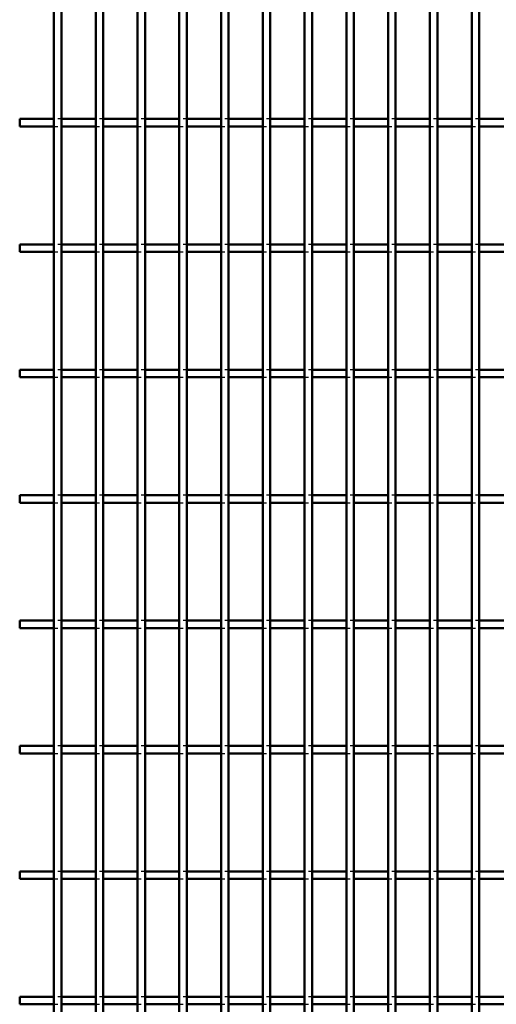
# Model space of a CAD drawing. Header units: millimetres. Extents: x -646 to 505, y -500 to 878.
# Tile 12 of 19: x -132 to -6, y 132 to 394. Entities that reach past the tile are written whole.
import ezdxf

# ---------------------------------------------------------------- set-up
doc = ezdxf.new("R2010")
doc.units = ezdxf.units.MM
doc.linetypes.add('Dashed', pattern=[2, 1, -1])
doc.layers.add('AM_0', color=7, linetype='Continuous', lineweight=50)
doc.layers.add('AM_9', color=6, linetype='Dashed', lineweight=25)

# ---------------------------------------------------------------- blocks, each defined once
blk = doc.blocks.new('18_8varmsuxbydm0rc094parz2qs________0_in_LPP230331121160010003500_4')
at = {"layer": 'AM_0'}
for p, q in [((-123.21, -498), (-123.21, 498)), ((-121.21, -498), (-121.21, 498))]:
    blk.add_line(p, q, dxfattribs=at)
blk = doc.blocks.new('19_5rmkc14tmdm959ongd3ahxqbi________0_in_LPP230331121160010003500_4')
at = {"layer": 'AM_0'}
for p, q in [((-112.1, -498), (-112.1, 498)), ((-110.1, -498), (-110.1, 498))]:
    blk.add_line(p, q, dxfattribs=at)
blk = doc.blocks.new('20_woejxj1xv11lmm5iscr1jxzng________0_in_LPP230331121160010003500_4')
at = {"layer": 'AM_0'}
for p, q in [((-100.99, -498), (-100.99, 498)), ((-98.99, -498), (-98.99, 498))]:
    blk.add_line(p, q, dxfattribs=at)
blk = doc.blocks.new('21_1n647ggv0jm93oxhef6jjnlen________0_in_LPP230331121160010003500_4')
at = {"layer": 'AM_0'}
for p, q in [((-89.88, -498), (-89.88, 498)), ((-87.88, -498), (-87.88, 498))]:
    blk.add_line(p, q, dxfattribs=at)
blk = doc.blocks.new('22_70qdvtxojxpfez64herk7lijg________0_in_LPP230331121160010003500_4')
at = {"layer": 'AM_0'}
for p, q in [((-78.77, -498), (-78.77, 498)), ((-76.77, -498), (-76.77, 498))]:
    blk.add_line(p, q, dxfattribs=at)
blk = doc.blocks.new('23_nyu8tbk7vxf52ndiqmlcc1q6r________0_in_LPP230331121160010003500_4')
at = {"layer": 'AM_0'}
for p, q in [((-67.66, -498), (-67.66, 498)), ((-65.66, -498), (-65.66, 498))]:
    blk.add_line(p, q, dxfattribs=at)
blk = doc.blocks.new('24_momndqj3a9fl57pfyshcy0agu________0_in_LPP230331121160010003500_4')
at = {"layer": 'AM_0'}
for p, q in [((-56.55, -498), (-56.55, 498)), ((-54.55, -498), (-54.55, 498))]:
    blk.add_line(p, q, dxfattribs=at)
blk = doc.blocks.new('25_g8bcsojqsedvojqu0pkttmf8s________0_in_LPP230331121160010003500_4')
at = {"layer": 'AM_0'}
for p, q in [((-45.44, -498), (-45.44, 498)), ((-43.44, -498), (-43.44, 498))]:
    blk.add_line(p, q, dxfattribs=at)
blk = doc.blocks.new('26_g05gsvrhaovovoxx7x1nnm7aa________0_in_LPP230331121160010003500_4')
at = {"layer": 'AM_0'}
for p, q in [((-34.33, -498), (-34.33, 498)), ((-32.33, -498), (-32.33, 498))]:
    blk.add_line(p, q, dxfattribs=at)
blk = doc.blocks.new('27_n2ioemxhudjj79hanhtcc0tce________0_in_LPP230331121160010003500_4')
at = {"layer": 'AM_0'}
for p, q in [((-23.22, -498), (-23.22, 498)), ((-21.22, -498), (-21.22, 498))]:
    blk.add_line(p, q, dxfattribs=at)
blk = doc.blocks.new('28_rxi9jo2fpfwqhpmin6bkxf1en________0_in_LPP230331121160010003500_4')
at = {"layer": 'AM_0'}
for p, q in [((-12.11, -498), (-12.11, 498)), ((-10.11, -498), (-10.11, 498))]:
    blk.add_line(p, q, dxfattribs=at)
blk = doc.blocks.new('75_b6kxung6n6rnmvov1u66jotlj________0_in_LPP230331121160010003500_4')
at = {"layer": 'AM_0'}
for p, q in [((-132.32, 132.32), (-132.32, 134.32)), ((-123.21, 134.32), (-132.32, 134.32)), ((-123.21, 134.32), (-123.21, 132.32)), ((-112.1, 134.32), (-121.21, 134.32)), ((-121.21, 132.32), (-121.21, 134.32)), ((-112.1, 134.32), (-112.1, 132.32)), ((-110.1, 132.32), (-110.1, 134.32)), ((-100.99, 134.32), (-110.1, 134.32)), ((-100.99, 134.32), (-100.99, 132.32)), ((-89.88, 134.32), (-98.99, 134.32)), ((-98.99, 132.32), (-98.99, 134.32)), ((-89.88, 134.32), (-89.88, 132.32)), ((-87.88, 132.32), (-87.88, 134.32)), ((-78.77, 134.32), (-87.88, 134.32)), ((-78.77, 134.32), (-78.77, 132.32)), ((-67.66, 134.32), (-76.77, 134.32)), ((-76.77, 132.32), (-76.77, 134.32)), ((-67.66, 134.32), (-67.66, 132.32)), ((-65.66, 132.32), (-65.66, 134.32)), ((-56.55, 134.32), (-65.66, 134.32)), ((-56.55, 134.32), (-56.55, 132.32)), ((-45.44, 134.32), (-54.55, 134.32)), ((-54.55, 132.32), (-54.55, 134.32)), ((-45.44, 134.32), (-45.44, 132.32)), ((-43.44, 132.32), (-43.44, 134.32)), ((-34.33, 134.32), (-43.44, 134.32)), ((-34.33, 134.32), (-34.33, 132.32)), ((-23.22, 134.32), (-32.33, 134.32)), ((-32.33, 132.32), (-32.33, 134.32)), ((-23.22, 134.32), (-23.22, 132.32)), ((-21.22, 132.32), (-21.22, 134.32)), ((-12.11, 134.32), (-21.22, 134.32)), ((-12.11, 134.32), (-12.11, 132.32)), ((-1, 134.32), (-10.11, 134.32)), ((-10.11, 132.32), (-10.11, 134.32)), ((-123.21, 132.32), (-132.32, 132.32)), ((-112.1, 132.32), (-121.21, 132.32)), ((-100.99, 132.32), (-110.1, 132.32)), ((-89.88, 132.32), (-98.99, 132.32)), ((-78.77, 132.32), (-87.88, 132.32)), ((-67.66, 132.32), (-76.77, 132.32)), ((-56.55, 132.32), (-65.66, 132.32)), ((-45.44, 132.32), (-54.55, 132.32)), ((-34.33, 132.32), (-43.44, 132.32)), ((-23.22, 132.32), (-32.33, 132.32)), ((-12.11, 132.32), (-21.22, 132.32)), ((-1, 132.32), (-10.11, 132.32))]:
    blk.add_line(p, q, dxfattribs=at)
at = {"layer": 'AM_9'}
for p, q in [((-121.21, 134.32), (-123.21, 134.32)), ((-110.1, 134.32), (-112.1, 134.32)), ((-98.99, 134.32), (-100.99, 134.32)), ((-87.88, 134.32), (-89.88, 134.32)), ((-76.77, 134.32), (-78.77, 134.32)), ((-65.66, 134.32), (-67.66, 134.32)), ((-54.55, 134.32), (-56.55, 134.32)), ((-43.44, 134.32), (-45.44, 134.32)), ((-32.33, 134.32), (-34.33, 134.32)), ((-21.22, 134.32), (-23.22, 134.32)), ((-10.11, 134.32), (-12.11, 134.32)), ((-123.21, 132.32), (-121.21, 132.32)), ((-112.1, 132.32), (-110.1, 132.32)), ((-100.99, 132.32), (-98.99, 132.32)), ((-89.88, 132.32), (-87.88, 132.32)), ((-78.77, 132.32), (-76.77, 132.32)), ((-67.66, 132.32), (-65.66, 132.32)), ((-56.55, 132.32), (-54.55, 132.32)), ((-45.44, 132.32), (-43.44, 132.32)), ((-34.33, 132.32), (-32.33, 132.32)), ((-23.22, 132.32), (-21.22, 132.32)), ((-12.11, 132.32), (-10.11, 132.32))]:
    blk.add_line(p, q, dxfattribs=at)
blk = doc.blocks.new('76_g6yuampadsz0t0b9x8ulqjt5j________0_in_LPP230331121160010003500_4')
at = {"layer": 'AM_0'}
for p, q in [((-132.32, 165.65), (-132.32, 167.65)), ((-123.21, 167.65), (-132.32, 167.65)), ((-123.21, 167.65), (-123.21, 165.65)), ((-112.1, 167.65), (-121.21, 167.65)), ((-121.21, 165.65), (-121.21, 167.65)), ((-112.1, 167.65), (-112.1, 165.65)), ((-110.1, 165.65), (-110.1, 167.65)), ((-100.99, 167.65), (-110.1, 167.65)), ((-100.99, 167.65), (-100.99, 165.65)), ((-89.88, 167.65), (-98.99, 167.65)), ((-98.99, 165.65), (-98.99, 167.65)), ((-89.88, 167.65), (-89.88, 165.65)), ((-87.88, 165.65), (-87.88, 167.65)), ((-78.77, 167.65), (-87.88, 167.65)), ((-78.77, 167.65), (-78.77, 165.65)), ((-67.66, 167.65), (-76.77, 167.65)), ((-76.77, 165.65), (-76.77, 167.65)), ((-67.66, 167.65), (-67.66, 165.65)), ((-65.66, 165.65), (-65.66, 167.65)), ((-56.55, 167.65), (-65.66, 167.65)), ((-56.55, 167.65), (-56.55, 165.65)), ((-45.44, 167.65), (-54.55, 167.65)), ((-54.55, 165.65), (-54.55, 167.65)), ((-45.44, 167.65), (-45.44, 165.65)), ((-43.44, 165.65), (-43.44, 167.65)), ((-34.33, 167.65), (-43.44, 167.65)), ((-34.33, 167.65), (-34.33, 165.65)), ((-23.22, 167.65), (-32.33, 167.65)), ((-32.33, 165.65), (-32.33, 167.65)), ((-23.22, 167.65), (-23.22, 165.65)), ((-21.22, 165.65), (-21.22, 167.65)), ((-12.11, 167.65), (-21.22, 167.65)), ((-12.11, 167.65), (-12.11, 165.65)), ((-1, 167.65), (-10.11, 167.65)), ((-10.11, 165.65), (-10.11, 167.65)), ((-123.21, 165.65), (-132.32, 165.65)), ((-112.1, 165.65), (-121.21, 165.65)), ((-100.99, 165.65), (-110.1, 165.65)), ((-89.88, 165.65), (-98.99, 165.65)), ((-78.77, 165.65), (-87.88, 165.65)), ((-67.66, 165.65), (-76.77, 165.65)), ((-56.55, 165.65), (-65.66, 165.65)), ((-45.44, 165.65), (-54.55, 165.65)), ((-34.33, 165.65), (-43.44, 165.65)), ((-23.22, 165.65), (-32.33, 165.65)), ((-12.11, 165.65), (-21.22, 165.65)), ((-1, 165.65), (-10.11, 165.65))]:
    blk.add_line(p, q, dxfattribs=at)
at = {"layer": 'AM_9'}
for p, q in [((-121.21, 167.65), (-123.21, 167.65)), ((-110.1, 167.65), (-112.1, 167.65)), ((-98.99, 167.65), (-100.99, 167.65)), ((-87.88, 167.65), (-89.88, 167.65)), ((-76.77, 167.65), (-78.77, 167.65)), ((-65.66, 167.65), (-67.66, 167.65)), ((-54.55, 167.65), (-56.55, 167.65)), ((-43.44, 167.65), (-45.44, 167.65)), ((-32.33, 167.65), (-34.33, 167.65)), ((-21.22, 167.65), (-23.22, 167.65)), ((-10.11, 167.65), (-12.11, 167.65)), ((-123.21, 165.65), (-121.21, 165.65)), ((-112.1, 165.65), (-110.1, 165.65)), ((-100.99, 165.65), (-98.99, 165.65)), ((-89.88, 165.65), (-87.88, 165.65)), ((-78.77, 165.65), (-76.77, 165.65)), ((-67.66, 165.65), (-65.66, 165.65)), ((-56.55, 165.65), (-54.55, 165.65)), ((-45.44, 165.65), (-43.44, 165.65)), ((-34.33, 165.65), (-32.33, 165.65)), ((-23.22, 165.65), (-21.22, 165.65)), ((-12.11, 165.65), (-10.11, 165.65))]:
    blk.add_line(p, q, dxfattribs=at)
blk = doc.blocks.new('77_l7gswvcj6j6u55z4p1fm9eafu________0_in_LPP230331121160010003500_4')
at = {"layer": 'AM_0'}
for p, q in [((-132.32, 198.98), (-132.32, 200.98)), ((-123.21, 200.98), (-132.32, 200.98)), ((-123.21, 198.98), (-132.32, 198.98)), ((-123.21, 200.98), (-123.21, 198.98)), ((-112.1, 200.98), (-121.21, 200.98)), ((-121.21, 198.98), (-121.21, 200.98)), ((-112.1, 198.98), (-121.21, 198.98)), ((-112.1, 200.98), (-112.1, 198.98)), ((-110.1, 198.98), (-110.1, 200.98)), ((-100.99, 200.98), (-110.1, 200.98)), ((-100.99, 198.98), (-110.1, 198.98)), ((-100.99, 200.98), (-100.99, 198.98)), ((-89.88, 200.98), (-98.99, 200.98)), ((-98.99, 198.98), (-98.99, 200.98)), ((-89.88, 198.98), (-98.99, 198.98)), ((-89.88, 200.98), (-89.88, 198.98)), ((-87.88, 198.98), (-87.88, 200.98)), ((-78.77, 200.98), (-87.88, 200.98)), ((-78.77, 198.98), (-87.88, 198.98)), ((-78.77, 200.98), (-78.77, 198.98)), ((-67.66, 200.98), (-76.77, 200.98)), ((-76.77, 198.98), (-76.77, 200.98)), ((-67.66, 198.98), (-76.77, 198.98)), ((-67.66, 200.98), (-67.66, 198.98)), ((-65.66, 198.98), (-65.66, 200.98)), ((-56.55, 200.98), (-65.66, 200.98)), ((-56.55, 198.98), (-65.66, 198.98)), ((-56.55, 200.98), (-56.55, 198.98)), ((-45.44, 200.98), (-54.55, 200.98)), ((-54.55, 198.98), (-54.55, 200.98)), ((-45.44, 198.98), (-54.55, 198.98)), ((-45.44, 200.98), (-45.44, 198.98)), ((-43.44, 198.98), (-43.44, 200.98)), ((-34.33, 200.98), (-43.44, 200.98)), ((-34.33, 198.98), (-43.44, 198.98)), ((-34.33, 200.98), (-34.33, 198.98)), ((-23.22, 200.98), (-32.33, 200.98)), ((-32.33, 198.98), (-32.33, 200.98)), ((-23.22, 198.98), (-32.33, 198.98)), ((-23.22, 200.98), (-23.22, 198.98)), ((-21.22, 198.98), (-21.22, 200.98)), ((-12.11, 200.98), (-21.22, 200.98)), ((-12.11, 198.98), (-21.22, 198.98)), ((-12.11, 200.98), (-12.11, 198.98)), ((-1, 200.98), (-10.11, 200.98)), ((-10.11, 198.98), (-10.11, 200.98)), ((-1, 198.98), (-10.11, 198.98))]:
    blk.add_line(p, q, dxfattribs=at)
at = {"layer": 'AM_9'}
for p, q in [((-121.21, 200.98), (-123.21, 200.98)), ((-123.21, 198.98), (-121.21, 198.98)), ((-110.1, 200.98), (-112.1, 200.98)), ((-112.1, 198.98), (-110.1, 198.98)), ((-98.99, 200.98), (-100.99, 200.98)), ((-100.99, 198.98), (-98.99, 198.98)), ((-87.88, 200.98), (-89.88, 200.98)), ((-89.88, 198.98), (-87.88, 198.98)), ((-76.77, 200.98), (-78.77, 200.98)), ((-78.77, 198.98), (-76.77, 198.98)), ((-65.66, 200.98), (-67.66, 200.98)), ((-67.66, 198.98), (-65.66, 198.98)), ((-54.55, 200.98), (-56.55, 200.98)), ((-56.55, 198.98), (-54.55, 198.98)), ((-43.44, 200.98), (-45.44, 200.98)), ((-45.44, 198.98), (-43.44, 198.98)), ((-32.33, 200.98), (-34.33, 200.98)), ((-34.33, 198.98), (-32.33, 198.98)), ((-21.22, 200.98), (-23.22, 200.98)), ((-23.22, 198.98), (-21.22, 198.98)), ((-10.11, 200.98), (-12.11, 200.98)), ((-12.11, 198.98), (-10.11, 198.98))]:
    blk.add_line(p, q, dxfattribs=at)
blk = doc.blocks.new('78_8n09adcthwac4ftixg9j5w6ws________0_in_LPP230331121160010003500_4')
at = {"layer": 'AM_0'}
for p, q in [((-132.32, 232.31), (-132.32, 234.31)), ((-123.21, 234.31), (-132.32, 234.31)), ((-123.21, 234.31), (-123.21, 232.31)), ((-112.1, 234.31), (-121.21, 234.31)), ((-121.21, 232.31), (-121.21, 234.31)), ((-112.1, 234.31), (-112.1, 232.31)), ((-110.1, 232.31), (-110.1, 234.31)), ((-100.99, 234.31), (-110.1, 234.31)), ((-100.99, 234.31), (-100.99, 232.31)), ((-89.88, 234.31), (-98.99, 234.31)), ((-98.99, 232.31), (-98.99, 234.31)), ((-89.88, 234.31), (-89.88, 232.31)), ((-87.88, 232.31), (-87.88, 234.31)), ((-78.77, 234.31), (-87.88, 234.31)), ((-78.77, 234.31), (-78.77, 232.31)), ((-67.66, 234.31), (-76.77, 234.31)), ((-76.77, 232.31), (-76.77, 234.31)), ((-67.66, 234.31), (-67.66, 232.31)), ((-65.66, 232.31), (-65.66, 234.31)), ((-56.55, 234.31), (-65.66, 234.31)), ((-56.55, 234.31), (-56.55, 232.31)), ((-45.44, 234.31), (-54.55, 234.31)), ((-54.55, 232.31), (-54.55, 234.31)), ((-45.44, 234.31), (-45.44, 232.31)), ((-43.44, 232.31), (-43.44, 234.31)), ((-34.33, 234.31), (-43.44, 234.31)), ((-34.33, 234.31), (-34.33, 232.31)), ((-23.22, 234.31), (-32.33, 234.31)), ((-32.33, 232.31), (-32.33, 234.31)), ((-23.22, 234.31), (-23.22, 232.31)), ((-21.22, 232.31), (-21.22, 234.31)), ((-12.11, 234.31), (-21.22, 234.31)), ((-12.11, 234.31), (-12.11, 232.31)), ((-1, 234.31), (-10.11, 234.31)), ((-10.11, 232.31), (-10.11, 234.31)), ((-123.21, 232.31), (-132.32, 232.31)), ((-112.1, 232.31), (-121.21, 232.31)), ((-100.99, 232.31), (-110.1, 232.31)), ((-89.88, 232.31), (-98.99, 232.31)), ((-78.77, 232.31), (-87.88, 232.31)), ((-67.66, 232.31), (-76.77, 232.31)), ((-56.55, 232.31), (-65.66, 232.31)), ((-45.44, 232.31), (-54.55, 232.31)), ((-34.33, 232.31), (-43.44, 232.31)), ((-23.22, 232.31), (-32.33, 232.31)), ((-12.11, 232.31), (-21.22, 232.31)), ((-1, 232.31), (-10.11, 232.31))]:
    blk.add_line(p, q, dxfattribs=at)
at = {"layer": 'AM_9'}
for p, q in [((-121.21, 234.31), (-123.21, 234.31)), ((-110.1, 234.31), (-112.1, 234.31)), ((-98.99, 234.31), (-100.99, 234.31)), ((-87.88, 234.31), (-89.88, 234.31)), ((-76.77, 234.31), (-78.77, 234.31)), ((-65.66, 234.31), (-67.66, 234.31)), ((-54.55, 234.31), (-56.55, 234.31)), ((-43.44, 234.31), (-45.44, 234.31)), ((-32.33, 234.31), (-34.33, 234.31)), ((-21.22, 234.31), (-23.22, 234.31)), ((-10.11, 234.31), (-12.11, 234.31)), ((-123.21, 232.31), (-121.21, 232.31)), ((-112.1, 232.31), (-110.1, 232.31)), ((-100.99, 232.31), (-98.99, 232.31)), ((-89.88, 232.31), (-87.88, 232.31)), ((-78.77, 232.31), (-76.77, 232.31)), ((-67.66, 232.31), (-65.66, 232.31)), ((-56.55, 232.31), (-54.55, 232.31)), ((-45.44, 232.31), (-43.44, 232.31)), ((-34.33, 232.31), (-32.33, 232.31)), ((-23.22, 232.31), (-21.22, 232.31)), ((-12.11, 232.31), (-10.11, 232.31))]:
    blk.add_line(p, q, dxfattribs=at)
blk = doc.blocks.new('79_18m13wgucr5iwi0uszeackp0w________0_in_LPP230331121160010003500_4')
at = {"layer": 'AM_0'}
for p, q in [((-132.32, 265.64), (-132.32, 267.64)), ((-123.21, 267.64), (-132.32, 267.64)), ((-123.21, 267.64), (-123.21, 265.64)), ((-112.1, 267.64), (-121.21, 267.64)), ((-121.21, 265.64), (-121.21, 267.64)), ((-112.1, 267.64), (-112.1, 265.64)), ((-110.1, 265.64), (-110.1, 267.64)), ((-100.99, 267.64), (-110.1, 267.64)), ((-100.99, 267.64), (-100.99, 265.64)), ((-89.88, 267.64), (-98.99, 267.64)), ((-98.99, 265.64), (-98.99, 267.64)), ((-89.88, 267.64), (-89.88, 265.64)), ((-87.88, 265.64), (-87.88, 267.64)), ((-78.77, 267.64), (-87.88, 267.64)), ((-78.77, 267.64), (-78.77, 265.64)), ((-67.66, 267.64), (-76.77, 267.64)), ((-76.77, 265.64), (-76.77, 267.64)), ((-67.66, 267.64), (-67.66, 265.64)), ((-65.66, 265.64), (-65.66, 267.64)), ((-56.55, 267.64), (-65.66, 267.64)), ((-56.55, 267.64), (-56.55, 265.64)), ((-45.44, 267.64), (-54.55, 267.64)), ((-54.55, 265.64), (-54.55, 267.64)), ((-45.44, 267.64), (-45.44, 265.64)), ((-43.44, 265.64), (-43.44, 267.64)), ((-34.33, 267.64), (-43.44, 267.64)), ((-34.33, 267.64), (-34.33, 265.64)), ((-23.22, 267.64), (-32.33, 267.64)), ((-32.33, 265.64), (-32.33, 267.64)), ((-23.22, 267.64), (-23.22, 265.64)), ((-21.22, 265.64), (-21.22, 267.64)), ((-12.11, 267.64), (-21.22, 267.64)), ((-12.11, 267.64), (-12.11, 265.64)), ((-1, 267.64), (-10.11, 267.64)), ((-10.11, 265.64), (-10.11, 267.64)), ((-123.21, 265.64), (-132.32, 265.64)), ((-112.1, 265.64), (-121.21, 265.64)), ((-100.99, 265.64), (-110.1, 265.64)), ((-89.88, 265.64), (-98.99, 265.64)), ((-78.77, 265.64), (-87.88, 265.64)), ((-67.66, 265.64), (-76.77, 265.64)), ((-56.55, 265.64), (-65.66, 265.64)), ((-45.44, 265.64), (-54.55, 265.64)), ((-34.33, 265.64), (-43.44, 265.64)), ((-23.22, 265.64), (-32.33, 265.64)), ((-12.11, 265.64), (-21.22, 265.64)), ((-1, 265.64), (-10.11, 265.64))]:
    blk.add_line(p, q, dxfattribs=at)
at = {"layer": 'AM_9'}
for p, q in [((-121.21, 267.64), (-123.21, 267.64)), ((-110.1, 267.64), (-112.1, 267.64)), ((-98.99, 267.64), (-100.99, 267.64)), ((-87.88, 267.64), (-89.88, 267.64)), ((-76.77, 267.64), (-78.77, 267.64)), ((-65.66, 267.64), (-67.66, 267.64)), ((-54.55, 267.64), (-56.55, 267.64)), ((-43.44, 267.64), (-45.44, 267.64)), ((-32.33, 267.64), (-34.33, 267.64)), ((-21.22, 267.64), (-23.22, 267.64)), ((-10.11, 267.64), (-12.11, 267.64)), ((-123.21, 265.64), (-121.21, 265.64)), ((-112.1, 265.64), (-110.1, 265.64)), ((-100.99, 265.64), (-98.99, 265.64)), ((-89.88, 265.64), (-87.88, 265.64)), ((-78.77, 265.64), (-76.77, 265.64)), ((-67.66, 265.64), (-65.66, 265.64)), ((-56.55, 265.64), (-54.55, 265.64)), ((-45.44, 265.64), (-43.44, 265.64)), ((-34.33, 265.64), (-32.33, 265.64)), ((-23.22, 265.64), (-21.22, 265.64)), ((-12.11, 265.64), (-10.11, 265.64))]:
    blk.add_line(p, q, dxfattribs=at)
blk = doc.blocks.new('80_5q71ia0j8bikegmuw7szrmz4f________0_in_LPP230331121160010003500_4')
at = {"layer": 'AM_0'}
for p, q in [((-132.32, 298.97), (-132.32, 300.97)), ((-123.21, 300.97), (-132.32, 300.97)), ((-123.21, 300.97), (-123.21, 298.97)), ((-112.1, 300.97), (-121.21, 300.97)), ((-121.21, 298.97), (-121.21, 300.97)), ((-112.1, 300.97), (-112.1, 298.97)), ((-110.1, 298.97), (-110.1, 300.97)), ((-100.99, 300.97), (-110.1, 300.97)), ((-100.99, 300.97), (-100.99, 298.97)), ((-89.88, 300.97), (-98.99, 300.97)), ((-98.99, 298.97), (-98.99, 300.97)), ((-89.88, 300.97), (-89.88, 298.97)), ((-87.88, 298.97), (-87.88, 300.97)), ((-78.77, 300.97), (-87.88, 300.97)), ((-78.77, 300.97), (-78.77, 298.97)), ((-67.66, 300.97), (-76.77, 300.97)), ((-76.77, 298.97), (-76.77, 300.97)), ((-67.66, 300.97), (-67.66, 298.97)), ((-65.66, 298.97), (-65.66, 300.97)), ((-56.55, 300.97), (-65.66, 300.97)), ((-56.55, 300.97), (-56.55, 298.97)), ((-45.44, 300.97), (-54.55, 300.97)), ((-54.55, 298.97), (-54.55, 300.97)), ((-45.44, 300.97), (-45.44, 298.97)), ((-43.44, 298.97), (-43.44, 300.97)), ((-34.33, 300.97), (-43.44, 300.97)), ((-34.33, 300.97), (-34.33, 298.97)), ((-23.22, 300.97), (-32.33, 300.97)), ((-32.33, 298.97), (-32.33, 300.97)), ((-23.22, 300.97), (-23.22, 298.97)), ((-21.22, 298.97), (-21.22, 300.97)), ((-12.11, 300.97), (-21.22, 300.97)), ((-12.11, 300.97), (-12.11, 298.97)), ((-1, 300.97), (-10.11, 300.97)), ((-10.11, 298.97), (-10.11, 300.97)), ((-123.21, 298.97), (-132.32, 298.97)), ((-112.1, 298.97), (-121.21, 298.97)), ((-100.99, 298.97), (-110.1, 298.97)), ((-89.88, 298.97), (-98.99, 298.97)), ((-78.77, 298.97), (-87.88, 298.97)), ((-67.66, 298.97), (-76.77, 298.97)), ((-56.55, 298.97), (-65.66, 298.97)), ((-45.44, 298.97), (-54.55, 298.97)), ((-34.33, 298.97), (-43.44, 298.97)), ((-23.22, 298.97), (-32.33, 298.97)), ((-12.11, 298.97), (-21.22, 298.97)), ((-1, 298.97), (-10.11, 298.97))]:
    blk.add_line(p, q, dxfattribs=at)
at = {"layer": 'AM_9'}
for p, q in [((-121.21, 300.97), (-123.21, 300.97)), ((-110.1, 300.97), (-112.1, 300.97)), ((-98.99, 300.97), (-100.99, 300.97)), ((-87.88, 300.97), (-89.88, 300.97)), ((-76.77, 300.97), (-78.77, 300.97)), ((-65.66, 300.97), (-67.66, 300.97)), ((-54.55, 300.97), (-56.55, 300.97)), ((-43.44, 300.97), (-45.44, 300.97)), ((-32.33, 300.97), (-34.33, 300.97)), ((-21.22, 300.97), (-23.22, 300.97)), ((-10.11, 300.97), (-12.11, 300.97)), ((-123.21, 298.97), (-121.21, 298.97)), ((-112.1, 298.97), (-110.1, 298.97)), ((-100.99, 298.97), (-98.99, 298.97)), ((-89.88, 298.97), (-87.88, 298.97)), ((-78.77, 298.97), (-76.77, 298.97)), ((-67.66, 298.97), (-65.66, 298.97)), ((-56.55, 298.97), (-54.55, 298.97)), ((-45.44, 298.97), (-43.44, 298.97)), ((-34.33, 298.97), (-32.33, 298.97)), ((-23.22, 298.97), (-21.22, 298.97)), ((-12.11, 298.97), (-10.11, 298.97))]:
    blk.add_line(p, q, dxfattribs=at)
blk = doc.blocks.new('81_bkdzo5kqfge9z1z2q64j9j8dh________0_in_LPP230331121160010003500_4')
at = {"layer": 'AM_0'}
for p, q in [((-132.32, 332.3), (-132.32, 334.3)), ((-123.21, 334.3), (-132.32, 334.3)), ((-123.21, 334.3), (-123.21, 332.3)), ((-112.1, 334.3), (-121.21, 334.3)), ((-121.21, 332.3), (-121.21, 334.3)), ((-112.1, 334.3), (-112.1, 332.3)), ((-110.1, 332.3), (-110.1, 334.3)), ((-100.99, 334.3), (-110.1, 334.3)), ((-100.99, 334.3), (-100.99, 332.3)), ((-89.88, 334.3), (-98.99, 334.3)), ((-98.99, 332.3), (-98.99, 334.3)), ((-89.88, 334.3), (-89.88, 332.3)), ((-87.88, 332.3), (-87.88, 334.3)), ((-78.77, 334.3), (-87.88, 334.3)), ((-78.77, 334.3), (-78.77, 332.3)), ((-67.66, 334.3), (-76.77, 334.3)), ((-76.77, 332.3), (-76.77, 334.3)), ((-67.66, 334.3), (-67.66, 332.3)), ((-65.66, 332.3), (-65.66, 334.3)), ((-56.55, 334.3), (-65.66, 334.3)), ((-56.55, 334.3), (-56.55, 332.3)), ((-45.44, 334.3), (-54.55, 334.3)), ((-54.55, 332.3), (-54.55, 334.3)), ((-45.44, 334.3), (-45.44, 332.3)), ((-43.44, 332.3), (-43.44, 334.3)), ((-34.33, 334.3), (-43.44, 334.3)), ((-34.33, 334.3), (-34.33, 332.3)), ((-23.22, 334.3), (-32.33, 334.3)), ((-32.33, 332.3), (-32.33, 334.3)), ((-23.22, 334.3), (-23.22, 332.3)), ((-21.22, 332.3), (-21.22, 334.3)), ((-12.11, 334.3), (-21.22, 334.3)), ((-12.11, 334.3), (-12.11, 332.3)), ((-1, 334.3), (-10.11, 334.3)), ((-10.11, 332.3), (-10.11, 334.3)), ((-123.21, 332.3), (-132.32, 332.3)), ((-112.1, 332.3), (-121.21, 332.3)), ((-100.99, 332.3), (-110.1, 332.3)), ((-89.88, 332.3), (-98.99, 332.3)), ((-78.77, 332.3), (-87.88, 332.3)), ((-67.66, 332.3), (-76.77, 332.3)), ((-56.55, 332.3), (-65.66, 332.3)), ((-45.44, 332.3), (-54.55, 332.3)), ((-34.33, 332.3), (-43.44, 332.3)), ((-23.22, 332.3), (-32.33, 332.3)), ((-12.11, 332.3), (-21.22, 332.3)), ((-1, 332.3), (-10.11, 332.3))]:
    blk.add_line(p, q, dxfattribs=at)
at = {"layer": 'AM_9'}
for p, q in [((-121.21, 334.3), (-123.21, 334.3)), ((-110.1, 334.3), (-112.1, 334.3)), ((-98.99, 334.3), (-100.99, 334.3)), ((-87.88, 334.3), (-89.88, 334.3)), ((-76.77, 334.3), (-78.77, 334.3)), ((-65.66, 334.3), (-67.66, 334.3)), ((-54.55, 334.3), (-56.55, 334.3)), ((-43.44, 334.3), (-45.44, 334.3)), ((-32.33, 334.3), (-34.33, 334.3)), ((-21.22, 334.3), (-23.22, 334.3)), ((-10.11, 334.3), (-12.11, 334.3)), ((-123.21, 332.3), (-121.21, 332.3)), ((-112.1, 332.3), (-110.1, 332.3)), ((-100.99, 332.3), (-98.99, 332.3)), ((-89.88, 332.3), (-87.88, 332.3)), ((-78.77, 332.3), (-76.77, 332.3)), ((-67.66, 332.3), (-65.66, 332.3)), ((-56.55, 332.3), (-54.55, 332.3)), ((-45.44, 332.3), (-43.44, 332.3)), ((-34.33, 332.3), (-32.33, 332.3)), ((-23.22, 332.3), (-21.22, 332.3)), ((-12.11, 332.3), (-10.11, 332.3))]:
    blk.add_line(p, q, dxfattribs=at)
blk = doc.blocks.new('82_7sdahfihyks1nl98cyc2n56en________0_in_LPP230331121160010003500_4')
at = {"layer": 'AM_0'}
for p, q in [((-132.32, 365.63), (-132.32, 367.63)), ((-123.21, 367.63), (-132.32, 367.63)), ((-123.21, 367.63), (-123.21, 365.63)), ((-112.1, 367.63), (-121.21, 367.63)), ((-121.21, 365.63), (-121.21, 367.63)), ((-112.1, 367.63), (-112.1, 365.63)), ((-110.1, 365.63), (-110.1, 367.63)), ((-100.99, 367.63), (-110.1, 367.63)), ((-100.99, 367.63), (-100.99, 365.63)), ((-89.88, 367.63), (-98.99, 367.63)), ((-98.99, 365.63), (-98.99, 367.63)), ((-89.88, 367.63), (-89.88, 365.63)), ((-87.88, 365.63), (-87.88, 367.63)), ((-78.77, 367.63), (-87.88, 367.63)), ((-78.77, 367.63), (-78.77, 365.63)), ((-67.66, 367.63), (-76.77, 367.63)), ((-76.77, 365.63), (-76.77, 367.63)), ((-67.66, 367.63), (-67.66, 365.63)), ((-65.66, 365.63), (-65.66, 367.63)), ((-56.55, 367.63), (-65.66, 367.63)), ((-56.55, 367.63), (-56.55, 365.63)), ((-45.44, 367.63), (-54.55, 367.63)), ((-54.55, 365.63), (-54.55, 367.63)), ((-45.44, 367.63), (-45.44, 365.63)), ((-43.44, 365.63), (-43.44, 367.63)), ((-34.33, 367.63), (-43.44, 367.63)), ((-34.33, 367.63), (-34.33, 365.63)), ((-23.22, 367.63), (-32.33, 367.63)), ((-32.33, 365.63), (-32.33, 367.63)), ((-23.22, 367.63), (-23.22, 365.63)), ((-21.22, 365.63), (-21.22, 367.63)), ((-12.11, 367.63), (-21.22, 367.63)), ((-12.11, 367.63), (-12.11, 365.63)), ((-1, 367.63), (-10.11, 367.63)), ((-10.11, 365.63), (-10.11, 367.63)), ((-123.21, 365.63), (-132.32, 365.63)), ((-112.1, 365.63), (-121.21, 365.63)), ((-100.99, 365.63), (-110.1, 365.63)), ((-89.88, 365.63), (-98.99, 365.63)), ((-78.77, 365.63), (-87.88, 365.63)), ((-67.66, 365.63), (-76.77, 365.63)), ((-56.55, 365.63), (-65.66, 365.63)), ((-45.44, 365.63), (-54.55, 365.63)), ((-34.33, 365.63), (-43.44, 365.63)), ((-23.22, 365.63), (-32.33, 365.63)), ((-12.11, 365.63), (-21.22, 365.63)), ((-1, 365.63), (-10.11, 365.63))]:
    blk.add_line(p, q, dxfattribs=at)
at = {"layer": 'AM_9'}
for p, q in [((-121.21, 367.63), (-123.21, 367.63)), ((-110.1, 367.63), (-112.1, 367.63)), ((-98.99, 367.63), (-100.99, 367.63)), ((-87.88, 367.63), (-89.88, 367.63)), ((-76.77, 367.63), (-78.77, 367.63)), ((-65.66, 367.63), (-67.66, 367.63)), ((-54.55, 367.63), (-56.55, 367.63)), ((-43.44, 367.63), (-45.44, 367.63)), ((-32.33, 367.63), (-34.33, 367.63)), ((-21.22, 367.63), (-23.22, 367.63)), ((-10.11, 367.63), (-12.11, 367.63)), ((-123.21, 365.63), (-121.21, 365.63)), ((-112.1, 365.63), (-110.1, 365.63)), ((-100.99, 365.63), (-98.99, 365.63)), ((-89.88, 365.63), (-87.88, 365.63)), ((-78.77, 365.63), (-76.77, 365.63)), ((-67.66, 365.63), (-65.66, 365.63)), ((-56.55, 365.63), (-54.55, 365.63)), ((-45.44, 365.63), (-43.44, 365.63)), ((-34.33, 365.63), (-32.33, 365.63)), ((-23.22, 365.63), (-21.22, 365.63)), ((-12.11, 365.63), (-10.11, 365.63))]:
    blk.add_line(p, q, dxfattribs=at)

msp = doc.modelspace()

# ---------------------------------------------------------------- block references
for name in ['18_8varmsuxbydm0rc094parz2qs________0_in_LPP230331121160010003500_4', '19_5rmkc14tmdm959ongd3ahxqbi________0_in_LPP230331121160010003500_4', '20_woejxj1xv11lmm5iscr1jxzng________0_in_LPP230331121160010003500_4', '21_1n647ggv0jm93oxhef6jjnlen________0_in_LPP230331121160010003500_4', '22_70qdvtxojxpfez64herk7lijg________0_in_LPP230331121160010003500_4', '23_nyu8tbk7vxf52ndiqmlcc1q6r________0_in_LPP230331121160010003500_4', '24_momndqj3a9fl57pfyshcy0agu________0_in_LPP230331121160010003500_4', '25_g8bcsojqsedvojqu0pkttmf8s________0_in_LPP230331121160010003500_4', '26_g05gsvrhaovovoxx7x1nnm7aa________0_in_LPP230331121160010003500_4', '27_n2ioemxhudjj79hanhtcc0tce________0_in_LPP230331121160010003500_4', '28_rxi9jo2fpfwqhpmin6bkxf1en________0_in_LPP230331121160010003500_4', '82_7sdahfihyks1nl98cyc2n56en________0_in_LPP230331121160010003500_4', '81_bkdzo5kqfge9z1z2q64j9j8dh________0_in_LPP230331121160010003500_4', '80_5q71ia0j8bikegmuw7szrmz4f________0_in_LPP230331121160010003500_4', '79_18m13wgucr5iwi0uszeackp0w________0_in_LPP230331121160010003500_4', '78_8n09adcthwac4ftixg9j5w6ws________0_in_LPP230331121160010003500_4', '77_l7gswvcj6j6u55z4p1fm9eafu________0_in_LPP230331121160010003500_4', '76_g6yuampadsz0t0b9x8ulqjt5j________0_in_LPP230331121160010003500_4', '75_b6kxung6n6rnmvov1u66jotlj________0_in_LPP230331121160010003500_4']:
    msp.add_blockref(name, (0, 0))

doc.saveas('drawing.dxf')
